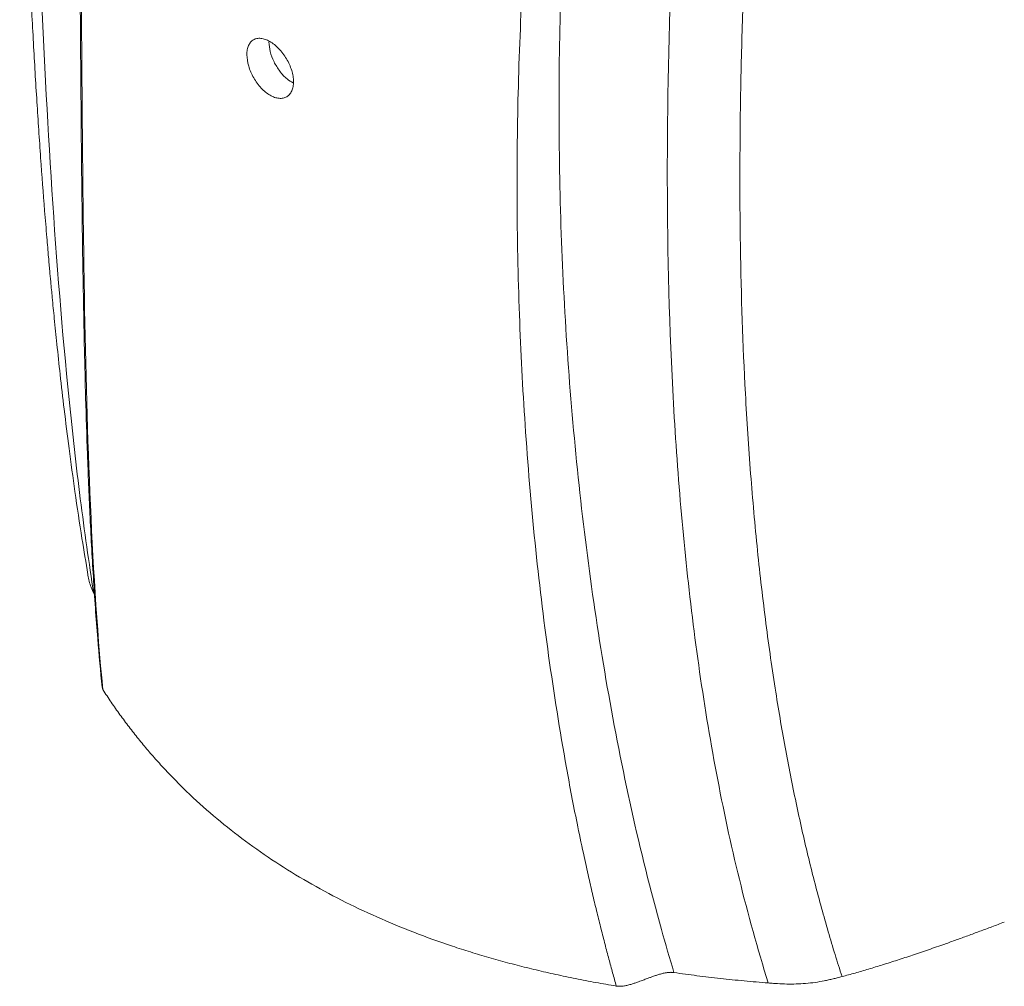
# Model space of a CAD drawing. Header units: millimetres. Extents: x -138 to 130, y -97 to 99.
# Tile 25 of 31: x 77 to 105, y -53 to -26. Entities that reach past the tile are written whole.
import ezdxf

# ---------------------------------------------------------------- set-up
doc = ezdxf.new("R2010")
doc.units = ezdxf.units.MM
doc.header["$MEASUREMENT"] = 0
doc.layers.add('layer 1', color=7, linetype='Continuous')

msp = doc.modelspace()

# ---------------------------------------------------------------- linework, layer by layer
at = {"layer": 'layer 1', "lineweight": 15}
for points, knots in [([(94.0051, 24.5472), (93.5802, 24.2371), (93.1553, 23.927), (92.7309, 23.613), (92.7309, 23.613), (92.1968, 23.2179), (91.6635, 22.8166), (91.1308, 22.4094), (91.1308, 22.4094), (90.5712, 21.9816), (90.0122, 21.5472), (89.4551, 21.1029), (89.4551, 21.1029), (88.8627, 20.6304), (88.2725, 20.1467), (87.6868, 19.6461), (87.6868, 19.6461), (87.277, 19.2958), (86.8693, 18.9372), (86.4653, 18.5672), (86.4653, 18.5672), (86.0476, 18.1848), (85.6339, 17.7901), (85.2265, 17.3786), (85.2265, 17.3786), (84.8173, 16.9654), (84.4144, 16.5351), (84.0222, 16.0823), (84.0222, 16.0823), (83.7283, 15.7429), (83.4403, 15.3909), (83.1605, 15.0251), (83.1605, 15.0251), (82.881, 14.6598), (82.6096, 14.2809), (82.3479, 13.8889), (82.3479, 13.8889), (82.0865, 13.4974), (81.8347, 13.0929), (81.594, 12.6768), (81.594, 12.6768), (81.3535, 12.261), (81.124, 11.8335), (80.9069, 11.3965), (80.9069, 11.3965), (80.7332, 11.0471), (80.5675, 10.6915), (80.4098, 10.3312), (80.4098, 10.3312), (80.2521, 9.971), (80.1025, 9.606), (79.9606, 9.2377), (79.9606, 9.2377), (79.8229, 8.8805), (79.6925, 8.5201), (79.5689, 8.1579), (79.5689, 8.1579), (79.4611, 7.8416), (79.3585, 7.524), (79.2604, 7.2056), (79.2604, 7.2056), (79.1774, 6.936), (79.0976, 6.6659), (79.0207, 6.3956), (79.0207, 6.3956), (78.9576, 6.1743), (78.8965, 5.9528), (78.8371, 5.7315), (78.8371, 5.7315), (78.7908, 5.5589), (78.7456, 5.3864), (78.7011, 5.214), (78.7011, 5.214), (78.6666, 5.08), (78.6325, 4.9461), (78.599, 4.8123), (78.599, 4.8123), (78.5567, 4.6435), (78.5152, 4.4747), (78.4747, 4.3061), (78.4747, 4.3061), (78.4221, 4.0875), (78.371, 3.8692), (78.3221, 3.6514), (78.3221, 3.6514), (78.2455, 3.3103), (78.1744, 2.9705), (78.1097, 2.6329), (78.1097, 2.6329), (78.0366, 2.2514), (77.9717, 1.8726), (77.9141, 1.497), (77.9141, 1.497), (77.8551, 1.1126), (77.8036, 0.7315), (77.7583, 0.3536), (77.7583, 0.3536), (77.7118, -0.0335), (77.6717, -0.4172), (77.6363, -0.7982), (77.6363, -0.7982), (77.6001, -1.1885), (77.5688, -1.5759), (77.5412, -1.9609), (77.5412, -1.9609), (77.513, -2.355), (77.4888, -2.7467), (77.4674, -3.1365), (77.4674, -3.1365), (77.4455, -3.5352), (77.4267, -3.9321), (77.4102, -4.3272), (77.4102, -4.3272), (77.3935, -4.7306), (77.3793, -5.1322), (77.3669, -5.5326), (77.3669, -5.5326), (77.3345, -6.5813), (77.3147, -7.6213), (77.3023, -8.656), (77.3023, -8.656), (77.2903, -9.6512), (77.2852, -10.6415), (77.2849, -11.628), (77.2849, -11.628), (77.2845, -12.5758), (77.2885, -13.5201), (77.2968, -14.4601), (77.2968, -14.4601), (77.3051, -15.3895), (77.3177, -16.3148), (77.3346, -17.2356), (77.3346, -17.2356), (77.3521, -18.1916), (77.3743, -19.1428), (77.4012, -20.0883), (77.4012, -20.0883), (77.4292, -21.0695), (77.4623, -22.0446), (77.5008, -23.0126), (77.5008, -23.0126), (77.5245, -23.6085), (77.5502, -24.2017), (77.5781, -24.792), (77.5781, -24.792), (77.6054, -25.3678), (77.6346, -25.941), (77.666, -26.5112), (77.666, -26.5112), (77.6962, -27.0594), (77.7283, -27.605), (77.7625, -28.1476), (77.7625, -28.1476), (77.7954, -28.6687), (77.8301, -29.187), (77.8668, -29.7025), (77.8668, -29.7025), (77.9019, -30.1942), (77.9387, -30.6833), (77.9775, -31.1694), (77.9775, -31.1694), (77.9973, -31.4186), (78.0177, -31.667), (78.0386, -31.9146), (78.0386, -31.9146), (78.0539, -32.0963), (78.0695, -32.2777), (78.0854, -32.4587), (78.0854, -32.4587), (78.0912, -32.5246), (78.097, -32.5904), (78.1029, -32.6563), (78.1029, -32.6563), (78.1082, -32.7167), (78.1137, -32.777), (78.1191, -32.8374), (78.1191, -32.8374), (78.1283, -32.9388), (78.1375, -33.0403), (78.1469, -33.1416), (78.1469, -33.1416), (78.1605, -33.2892), (78.1743, -33.4365), (78.1884, -33.5835), (78.1884, -33.5835), (78.2068, -33.7767), (78.2255, -33.9693), (78.2447, -34.1614), (78.2447, -34.1614), (78.2683, -34.3994), (78.2925, -34.6365), (78.3173, -34.8728), (78.3173, -34.8728), (78.3468, -35.1546), (78.3771, -35.4352), (78.4082, -35.7143), (78.4082, -35.7143), (78.4444, -36.0388), (78.4816, -36.3613), (78.52, -36.6817), (78.52, -36.6817), (78.5637, -37.047), (78.6088, -37.4097), (78.6556, -37.7693), (78.6556, -37.7693), (78.7081, -38.1732), (78.7626, -38.5732), (78.8188, -38.9699), (78.8188, -38.9699), (78.8812, -39.4102), (78.9456, -39.8464), (79.0142, -40.274), (79.0142, -40.274), (79.0682, -40.6102), (79.1247, -40.9411), (79.1813, -41.2719)], [0, 0, 0, 0, 0.0181818, 0.0181818, 0.0181818, 0.0181818, 0.0363636, 0.0363636, 0.0363636, 0.0363636, 0.0545455, 0.0545455, 0.0545455, 0.0545455, 0.0727273, 0.0727273, 0.0727273, 0.0727273, 0.0909091, 0.0909091, 0.0909091, 0.0909091, 0.1090909, 0.1090909, 0.1090909, 0.1090909, 0.1272727, 0.1272727, 0.1272727, 0.1272727, 0.1454545, 0.1454545, 0.1454545, 0.1454545, 0.1636364, 0.1636364, 0.1636364, 0.1636364, 0.1818182, 0.1818182, 0.1818182, 0.1818182, 0.2, 0.2, 0.2, 0.2, 0.2181818, 0.2181818, 0.2181818, 0.2181818, 0.2363636, 0.2363636, 0.2363636, 0.2363636, 0.2545455, 0.2545455, 0.2545455, 0.2545455, 0.2727273, 0.2727273, 0.2727273, 0.2727273, 0.2909091, 0.2909091, 0.2909091, 0.2909091, 0.3090909, 0.3090909, 0.3090909, 0.3090909, 0.3272727, 0.3272727, 0.3272727, 0.3272727, 0.3454545, 0.3454545, 0.3454545, 0.3454545, 0.3636364, 0.3636364, 0.3636364, 0.3636364, 0.3818182, 0.3818182, 0.3818182, 0.3818182, 0.4, 0.4, 0.4, 0.4, 0.4181818, 0.4181818, 0.4181818, 0.4181818, 0.4363636, 0.4363636, 0.4363636, 0.4363636, 0.4545455, 0.4545455, 0.4545455, 0.4545455, 0.4727273, 0.4727273, 0.4727273, 0.4727273, 0.4909091, 0.4909091, 0.4909091, 0.4909091, 0.5090909, 0.5090909, 0.5090909, 0.5090909, 0.5272727, 0.5272727, 0.5272727, 0.5272727, 0.5454545, 0.5454545, 0.5454545, 0.5454545, 0.5636364, 0.5636364, 0.5636364, 0.5636364, 0.5818182, 0.5818182, 0.5818182, 0.5818182, 0.6, 0.6, 0.6, 0.6, 0.6181818, 0.6181818, 0.6181818, 0.6181818, 0.6363636, 0.6363636, 0.6363636, 0.6363636, 0.6545455, 0.6545455, 0.6545455, 0.6545455, 0.6727273, 0.6727273, 0.6727273, 0.6727273, 0.6909091, 0.6909091, 0.6909091, 0.6909091, 0.7090909, 0.7090909, 0.7090909, 0.7090909, 0.7272727, 0.7272727, 0.7272727, 0.7272727, 0.7454545, 0.7454545, 0.7454545, 0.7454545, 0.7636364, 0.7636364, 0.7636364, 0.7636364, 0.7818182, 0.7818182, 0.7818182, 0.7818182, 0.8, 0.8, 0.8, 0.8, 0.8181818, 0.8181818, 0.8181818, 0.8181818, 0.8363636, 0.8363636, 0.8363636, 0.8363636, 0.8545455, 0.8545455, 0.8545455, 0.8545455, 0.8727273, 0.8727273, 0.8727273, 0.8727273, 0.8909091, 0.8909091, 0.8909091, 0.8909091, 0.9090909, 0.9090909, 0.9090909, 0.9090909, 0.9272727, 0.9272727, 0.9272727, 0.9272727, 0.9454545, 0.9454545, 0.9454545, 0.9454545, 0.9636364, 0.9636364, 0.9636364, 0.9636364, 1, 1, 1, 1]), ([(79.3435, -41.803), (79.207, -40.9491), (79.0827, -40.0695), (78.9687, -39.1691), (78.9687, -39.1691), (78.8547, -38.2686), (78.7509, -37.3475), (78.6558, -36.4091), (78.6558, -36.4091), (78.4656, -34.5324), (78.3097, -32.5881), (78.1796, -30.5965), (78.1796, -30.5965), (78.0494, -28.605), (77.9451, -26.566), (77.862, -24.4922), (77.862, -24.4922), (77.779, -22.4183), (77.7169, -20.309), (77.6745, -18.1728), (77.6745, -18.1728), (77.6322, -16.0366), (77.6095, -13.8739), (77.609, -11.6907), (77.609, -11.6907), (77.6088, -11.1449), (77.6101, -10.5979), (77.613, -10.0496), (77.613, -10.0496), (77.6158, -9.5013), (77.6202, -8.9516), (77.6269, -8.4001), (77.6269, -8.4001), (77.6403, -7.297), (77.6626, -6.1868), (77.7002, -5.0648), (77.7002, -5.0648), (77.7189, -4.5038), (77.7418, -3.9397), (77.7707, -3.371), (77.7707, -3.371), (77.7995, -2.8024), (77.834, -2.2294), (77.8776, -1.6503), (77.8776, -1.6503), (77.9212, -1.0712), (77.9739, -0.4861), (78.0405, 0.1071), (78.0405, 0.1071), (78.1072, 0.7003), (78.1886, 1.3021), (78.2898, 1.9113), (78.2898, 1.9113), (78.3404, 2.2159), (78.3962, 2.5225), (78.4572, 2.8305), (78.4572, 2.8305), (78.5182, 3.1385), (78.5842, 3.4478), (78.6541, 3.7578), (78.6541, 3.7578), (78.724, 4.0678), (78.7978, 4.3785), (78.8737, 4.6896), (78.8737, 4.6896), (78.9496, 5.0006), (79.0281, 5.312), (79.1098, 5.6234), (79.1098, 5.6234), (79.2731, 6.2461), (79.4498, 6.8691), (79.6447, 7.4876), (79.6447, 7.4876), (79.8396, 8.1062), (80.0532, 8.7206), (80.2882, 9.3251)], [0, 0, 0, 0, 0.05, 0.05, 0.05, 0.05, 0.1, 0.1, 0.1, 0.1, 0.15, 0.15, 0.15, 0.15, 0.2, 0.2, 0.2, 0.2, 0.25, 0.25, 0.25, 0.25, 0.3, 0.3, 0.3, 0.3, 0.35, 0.35, 0.35, 0.35, 0.4, 0.4, 0.4, 0.4, 0.45, 0.45, 0.45, 0.45, 0.5, 0.5, 0.5, 0.5, 0.55, 0.55, 0.55, 0.55, 0.6, 0.6, 0.6, 0.6, 0.65, 0.65, 0.65, 0.65, 0.7, 0.7, 0.7, 0.7, 0.75, 0.75, 0.75, 0.75, 0.8, 0.8, 0.8, 0.8, 0.85, 0.85, 0.85, 0.85, 0.9, 0.9, 0.9, 0.9, 1, 1, 1, 1]), ([(118.8693, 9.4488), (118.6675, 9.331), (118.4658, 9.2133), (118.2638, 9.0952), (118.2638, 9.0952), (118.0631, 8.9778), (117.8622, 8.8599), (117.6612, 8.7418), (117.6612, 8.7418), (117.4617, 8.6246), (117.2622, 8.507), (117.0626, 8.3891), (117.0626, 8.3891), (116.8649, 8.2723), (116.6672, 8.1551), (116.4694, 8.0375), (116.4694, 8.0375), (116.274, 7.9214), (116.0785, 7.8048), (115.883, 7.6878), (115.883, 7.6878), (115.1974, 7.2775), (114.5109, 6.8614), (113.8234, 6.4367), (113.8234, 6.4367), (113.1742, 6.0356), (112.524, 5.6269), (111.8734, 5.2064), (111.8734, 5.2064), (111.5299, 4.9844), (111.1864, 4.7592), (110.8427, 4.5299), (110.8427, 4.5299), (110.5161, 4.312), (110.1895, 4.0904), (109.8631, 3.864), (109.8631, 3.864), (109.5207, 3.6265), (109.1786, 3.3837), (108.8372, 3.1343), (108.8372, 3.1343), (108.5106, 2.8958), (108.1847, 2.6514), (107.8603, 2.3992), (107.8603, 2.3992), (107.5286, 2.1414), (107.1984, 1.8756), (106.8712, 1.6003), (106.8712, 1.6003), (106.544, 1.3249), (106.2198, 1.0401), (105.9, 0.7458), (105.9, 0.7458), (105.5899, 0.4605), (105.284, 0.1662), (104.9839, -0.1367), (104.9839, -0.1367), (104.6652, -0.4585), (104.3529, -0.7899), (104.0491, -1.1303), (104.0491, -1.1303), (103.7542, -1.4607), (103.4674, -1.7994), (103.1905, -2.1456), (103.1905, -2.1456), (102.9136, -2.4918), (102.6468, -2.8453), (102.3909, -3.2046), (102.3909, -3.2046), (102.1349, -3.564), (101.8898, -3.929), (101.6565, -4.2985), (101.6565, -4.2985), (101.4232, -4.6678), (101.2017, -5.0416), (100.9912, -5.4184), (100.9912, -5.4184), (100.7807, -5.7952), (100.5812, -6.1751), (100.3918, -6.557), (100.3918, -6.557), (100.3444, -6.6527), (100.2975, -6.7485), (100.2514, -6.8445), (100.2514, -6.8445), (100.2054, -6.9401), (100.16, -7.0359), (100.1152, -7.1318), (100.1152, -7.1318), (100.0731, -7.2218), (100.0315, -7.3119), (99.9904, -7.402), (99.9904, -7.402), (99.9437, -7.5043), (99.8977, -7.6066), (99.8524, -7.7091), (99.8524, -7.7091), (99.7857, -7.8598), (99.7207, -8.0107), (99.6578, -8.1618), (99.6578, -8.1618), (99.5599, -8.3972), (99.4673, -8.633), (99.3806, -8.869), (99.3806, -8.869), (99.303, -9.0804), (99.2301, -9.2918), (99.1618, -9.503), (99.1618, -9.503), (99.1049, -9.679), (99.0513, -9.8549), (99.0005, -10.0305), (99.0005, -10.0305), (98.8889, -10.4167), (98.7915, -10.8017), (98.7046, -11.1848), (98.7046, -11.1848), (98.6177, -11.568), (98.5414, -11.9493), (98.4724, -12.3288), (98.4724, -12.3288), (98.4034, -12.7084), (98.3418, -13.0862), (98.2856, -13.4624), (98.2856, -13.4624), (98.2583, -13.6453), (98.2322, -13.8279), (98.2074, -14.0101), (98.2074, -14.0101), (98.1811, -14.2028), (98.1562, -14.395), (98.1323, -14.587), (98.1323, -14.587), (98.106, -14.7983), (98.0807, -15.0091), (98.0567, -15.2196), (98.0567, -15.2196), (97.9957, -15.7534), (97.942, -16.2848), (97.8931, -16.8144), (97.8931, -16.8144), (97.8638, -17.1316), (97.8363, -17.4481), (97.8102, -17.7642), (97.8102, -17.7642), (97.7755, -18.1838), (97.7433, -18.6025), (97.7131, -19.0204), (97.7131, -19.0204), (97.661, -19.7432), (97.6151, -20.4636), (97.5733, -21.1821), (97.5733, -21.1821), (97.5304, -21.9202), (97.4918, -22.6565), (97.4578, -23.391), (97.4578, -23.391), (97.4254, -24.0912), (97.3972, -24.7898), (97.3736, -25.4869), (97.3736, -25.4869), (97.3483, -26.2332), (97.3284, -26.9778), (97.3143, -27.7205), (97.3143, -27.7205), (97.2862, -29.2087), (97.2815, -30.6897), (97.3043, -32.1623), (97.3043, -32.1623), (97.3256, -33.5327), (97.3706, -34.8959), (97.4429, -36.2503), (97.4429, -36.2503), (97.4828, -36.9956), (97.5308, -37.7383), (97.5879, -38.4779), (97.5879, -38.4779), (97.643, -39.1919), (97.7065, -39.9031), (97.779, -40.6111), (97.779, -40.6111), (97.8485, -41.2893), (97.9264, -41.9646), (98.0133, -42.6365), (98.0133, -42.6365), (98.0959, -43.2756), (98.1868, -43.9116), (98.2866, -44.5442), (98.2866, -44.5442), (98.3298, -44.8183), (98.3747, -45.0917), (98.4213, -45.3644), (98.4213, -45.3644), (98.467, -45.632), (98.5144, -45.8989), (98.5636, -46.165), (98.5636, -46.165), (98.6117, -46.426), (98.6616, -46.6862), (98.7131, -46.9457), (98.7131, -46.9457), (98.7636, -47.1999), (98.8157, -47.4533), (98.8695, -47.706), (98.8695, -47.706), (98.9222, -47.9533), (98.9765, -48.1999), (99.0325, -48.4457), (99.0325, -48.4457), (99.0873, -48.686), (99.1436, -48.9256), (99.2017, -49.1644), (99.2017, -49.1644), (99.2584, -49.3977), (99.3167, -49.6303), (99.3767, -49.8621), (99.3767, -49.8621), (99.4353, -50.0884), (99.4954, -50.3139), (99.5571, -50.5387), (99.5571, -50.5387), (99.6174, -50.7578), (99.6793, -50.9763), (99.7426, -51.194), (99.7426, -51.194), (99.8043, -51.4061), (99.8675, -51.6176), (99.9326, -51.828), (99.9326, -51.828), (99.9961, -52.0329), (100.0615, -52.2369), (100.1268, -52.4408)], [0, 0, 0, 0, 0.0169492, 0.0169492, 0.0169492, 0.0169492, 0.0338983, 0.0338983, 0.0338983, 0.0338983, 0.0508475, 0.0508475, 0.0508475, 0.0508475, 0.0677966, 0.0677966, 0.0677966, 0.0677966, 0.0847458, 0.0847458, 0.0847458, 0.0847458, 0.1016949, 0.1016949, 0.1016949, 0.1016949, 0.1186441, 0.1186441, 0.1186441, 0.1186441, 0.1355932, 0.1355932, 0.1355932, 0.1355932, 0.1525424, 0.1525424, 0.1525424, 0.1525424, 0.1694915, 0.1694915, 0.1694915, 0.1694915, 0.1864407, 0.1864407, 0.1864407, 0.1864407, 0.2033898, 0.2033898, 0.2033898, 0.2033898, 0.220339, 0.220339, 0.220339, 0.220339, 0.2372881, 0.2372881, 0.2372881, 0.2372881, 0.2542373, 0.2542373, 0.2542373, 0.2542373, 0.2711864, 0.2711864, 0.2711864, 0.2711864, 0.2881356, 0.2881356, 0.2881356, 0.2881356, 0.3050847, 0.3050847, 0.3050847, 0.3050847, 0.3220339, 0.3220339, 0.3220339, 0.3220339, 0.3389831, 0.3389831, 0.3389831, 0.3389831, 0.3559322, 0.3559322, 0.3559322, 0.3559322, 0.3728814, 0.3728814, 0.3728814, 0.3728814, 0.3898305, 0.3898305, 0.3898305, 0.3898305, 0.4067797, 0.4067797, 0.4067797, 0.4067797, 0.4237288, 0.4237288, 0.4237288, 0.4237288, 0.440678, 0.440678, 0.440678, 0.440678, 0.4576271, 0.4576271, 0.4576271, 0.4576271, 0.4745763, 0.4745763, 0.4745763, 0.4745763, 0.4915254, 0.4915254, 0.4915254, 0.4915254, 0.5084746, 0.5084746, 0.5084746, 0.5084746, 0.5254237, 0.5254237, 0.5254237, 0.5254237, 0.5423729, 0.5423729, 0.5423729, 0.5423729, 0.559322, 0.559322, 0.559322, 0.559322, 0.5762712, 0.5762712, 0.5762712, 0.5762712, 0.5932203, 0.5932203, 0.5932203, 0.5932203, 0.6101695, 0.6101695, 0.6101695, 0.6101695, 0.6271186, 0.6271186, 0.6271186, 0.6271186, 0.6440678, 0.6440678, 0.6440678, 0.6440678, 0.6610169, 0.6610169, 0.6610169, 0.6610169, 0.6779661, 0.6779661, 0.6779661, 0.6779661, 0.6949153, 0.6949153, 0.6949153, 0.6949153, 0.7118644, 0.7118644, 0.7118644, 0.7118644, 0.7288136, 0.7288136, 0.7288136, 0.7288136, 0.7457627, 0.7457627, 0.7457627, 0.7457627, 0.7627119, 0.7627119, 0.7627119, 0.7627119, 0.779661, 0.779661, 0.779661, 0.779661, 0.7966102, 0.7966102, 0.7966102, 0.7966102, 0.8135593, 0.8135593, 0.8135593, 0.8135593, 0.8305085, 0.8305085, 0.8305085, 0.8305085, 0.8474576, 0.8474576, 0.8474576, 0.8474576, 0.8644068, 0.8644068, 0.8644068, 0.8644068, 0.8813559, 0.8813559, 0.8813559, 0.8813559, 0.8983051, 0.8983051, 0.8983051, 0.8983051, 0.9152542, 0.9152542, 0.9152542, 0.9152542, 0.9322034, 0.9322034, 0.9322034, 0.9322034, 0.9491525, 0.9491525, 0.9491525, 0.9491525, 0.9661017, 0.9661017, 0.9661017, 0.9661017, 1, 1, 1, 1]), ([(79.5939, -44.47), (79.4236, -42.7192), (79.3129, -40.8886), (79.2342, -38.9983), (79.2342, -38.9983), (79.1555, -37.1081), (79.1083, -35.1594), (79.0759, -33.164), (79.0759, -33.164), (79.0597, -32.1663), (79.0473, -31.1568), (79.0368, -30.1367), (79.0368, -30.1367), (79.0263, -29.1166), (79.0177, -28.086), (79.01, -27.0454), (79.01, -27.0454), (78.9947, -24.9641), (78.9824, -22.8431), (78.9695, -20.6839), (78.9695, -20.6839), (78.963, -19.6043), (78.9565, -18.5152), (78.9494, -17.4168), (78.9494, -17.4168), (78.9423, -16.3184), (78.9345, -15.2108), (78.9272, -14.0935), (78.9272, -14.0935), (78.9124, -11.8589), (78.8947, -9.587), (78.9106, -7.2636), (78.9106, -7.2636), (78.9146, -6.6828), (78.9212, -6.0985), (78.9327, -5.51), (78.9327, -5.51), (78.9442, -4.9215), (78.9605, -4.3287), (78.985, -3.7311), (78.985, -3.7311), (79.0095, -3.1335), (79.0415, -2.5312), (79.0848, -1.9237), (79.0848, -1.9237), (79.128, -1.3163), (79.1836, -0.7033), (79.2584, -0.0852), (79.2584, -0.0852), (79.3332, 0.533), (79.4273, 1.1563), (79.5451, 1.7817), (79.5451, 1.7817), (79.6041, 2.0944), (79.6684, 2.4076), (79.7371, 2.7209), (79.7371, 2.7209), (79.8057, 3.0341), (79.8789, 3.3474), (79.9542, 3.6607), (79.9542, 3.6607), (80.1046, 4.2872), (80.2645, 4.9138), (80.4377, 5.5386), (80.4377, 5.5386), (80.6108, 6.1634), (80.799, 6.7859), (81.007, 7.403)], [0, 0, 0, 0, 0.0555556, 0.0555556, 0.0555556, 0.0555556, 0.1111111, 0.1111111, 0.1111111, 0.1111111, 0.1666667, 0.1666667, 0.1666667, 0.1666667, 0.2222222, 0.2222222, 0.2222222, 0.2222222, 0.2777778, 0.2777778, 0.2777778, 0.2777778, 0.3333333, 0.3333333, 0.3333333, 0.3333333, 0.3888889, 0.3888889, 0.3888889, 0.3888889, 0.4444444, 0.4444444, 0.4444444, 0.4444444, 0.5, 0.5, 0.5, 0.5, 0.5555556, 0.5555556, 0.5555556, 0.5555556, 0.6111111, 0.6111111, 0.6111111, 0.6111111, 0.6666667, 0.6666667, 0.6666667, 0.6666667, 0.7222222, 0.7222222, 0.7222222, 0.7222222, 0.7777778, 0.7777778, 0.7777778, 0.7777778, 0.8333333, 0.8333333, 0.8333333, 0.8333333, 0.8888889, 0.8888889, 0.8888889, 0.8888889, 1, 1, 1, 1]), ([(93.8563, -52.7027), (93.8223, -52.5814), (93.7883, -52.4601), (93.7547, -52.3385), (93.7547, -52.3385), (93.7193, -52.2104), (93.6845, -52.082), (93.6501, -51.9534), (93.6501, -51.9534), (93.6139, -51.8182), (93.5781, -51.6828), (93.5428, -51.5471), (93.5428, -51.5471), (93.5058, -51.4047), (93.4692, -51.2621), (93.4332, -51.1192), (93.4332, -51.1192), (93.3955, -50.9696), (93.3583, -50.8196), (93.3216, -50.6694), (93.3216, -50.6694), (93.2833, -50.5124), (93.2456, -50.355), (93.2085, -50.1974), (93.2085, -50.1974), (93.1697, -50.0329), (93.1315, -49.8681), (93.094, -49.703), (93.094, -49.703), (93.042, -49.4744), (92.9913, -49.2453), (92.9417, -49.0157), (92.9417, -49.0157), (92.8815, -48.7373), (92.8231, -48.4582), (92.7664, -48.1784), (92.7664, -48.1784), (92.7147, -47.9237), (92.6645, -47.6685), (92.6156, -47.4128), (92.6156, -47.4128), (92.5664, -47.1558), (92.5186, -46.8984), (92.4722, -46.6405), (92.4722, -46.6405), (92.2867, -45.6113), (92.1226, -44.5746), (91.9777, -43.5328), (91.9777, -43.5328), (91.8329, -42.4911), (91.7074, -41.4442), (91.6001, -40.394), (91.6001, -40.394), (91.4889, -39.305), (91.3972, -38.2123), (91.3237, -37.1176), (91.3237, -37.1176), (91.2555, -36.1007), (91.2029, -35.0821), (91.1659, -34.0626), (91.1659, -34.0626), (91.1268, -32.9834), (91.1052, -31.9032), (91.1006, -30.823), (91.1006, -30.823), (91.0962, -29.784), (91.1077, -28.7448), (91.1355, -27.7062), (91.1355, -27.7062), (91.1639, -26.647), (91.2093, -25.5883), (91.272, -24.5305), (91.272, -24.5305), (91.3348, -23.4726), (91.4148, -22.4155), (91.5137, -21.3595), (91.5137, -21.3595), (91.5614, -20.85), (91.6134, -20.3408), (91.67, -19.8317), (91.67, -19.8317), (91.7308, -19.2856), (91.7967, -18.7398), (91.8688, -18.194), (91.8688, -18.194), (91.9384, -17.6666), (92.0138, -17.1394), (92.0955, -16.6118), (92.0955, -16.6118), (92.1772, -16.0843), (92.2652, -15.5564), (92.3606, -15.0278), (92.3606, -15.0278), (92.4697, -14.4236), (92.5884, -13.8184), (92.7203, -13.2118), (92.7203, -13.2118), (92.8192, -12.7569), (92.9255, -12.3012), (93.0407, -11.8439), (93.0407, -11.8439), (93.175, -11.3104), (93.3215, -10.7749), (93.4841, -10.2363), (93.4841, -10.2363), (93.5691, -9.9547), (93.6585, -9.6724), (93.7533, -9.3891), (93.7533, -9.3891), (93.8399, -9.1305), (93.9309, -8.8711), (94.027, -8.611), (94.027, -8.611), (94.1285, -8.3361), (94.2355, -8.0603), (94.3488, -7.7839), (94.3488, -7.7839), (94.4602, -7.5122), (94.5776, -7.24), (94.7008, -6.9675), (94.7008, -6.9675), (94.8252, -6.6926), (94.9555, -6.4174), (95.0905, -6.1424), (95.0905, -6.1424), (95.1532, -6.0146), (95.217, -5.8869), (95.2817, -5.7592), (95.2817, -5.7592), (95.3561, -5.6121), (95.4317, -5.4651), (95.5081, -5.3182), (95.5081, -5.3182), (95.6608, -5.0246), (95.8166, -4.7315), (95.9763, -4.439), (95.9763, -4.439), (96.1151, -4.1846), (96.2568, -3.9307), (96.4017, -3.6773), (96.4017, -3.6773), (96.4824, -3.5362), (96.5641, -3.3952), (96.6469, -3.2545), (96.6469, -3.2545), (96.7279, -3.1169), (96.8099, -2.9796), (96.8929, -2.8425), (96.8929, -2.8425), (96.974, -2.7086), (97.056, -2.5749), (97.1394, -2.4416), (97.1394, -2.4416), (97.2207, -2.3116), (97.3032, -2.1819), (97.3858, -2.0523)], [0, 0, 0, 0, 0.025, 0.025, 0.025, 0.025, 0.05, 0.05, 0.05, 0.05, 0.075, 0.075, 0.075, 0.075, 0.1, 0.1, 0.1, 0.1, 0.125, 0.125, 0.125, 0.125, 0.15, 0.15, 0.15, 0.15, 0.175, 0.175, 0.175, 0.175, 0.2, 0.2, 0.2, 0.2, 0.225, 0.225, 0.225, 0.225, 0.25, 0.25, 0.25, 0.25, 0.275, 0.275, 0.275, 0.275, 0.3, 0.3, 0.3, 0.3, 0.325, 0.325, 0.325, 0.325, 0.35, 0.35, 0.35, 0.35, 0.375, 0.375, 0.375, 0.375, 0.4, 0.4, 0.4, 0.4, 0.425, 0.425, 0.425, 0.425, 0.45, 0.45, 0.45, 0.45, 0.475, 0.475, 0.475, 0.475, 0.5, 0.5, 0.5, 0.5, 0.525, 0.525, 0.525, 0.525, 0.55, 0.55, 0.55, 0.55, 0.575, 0.575, 0.575, 0.575, 0.6, 0.6, 0.6, 0.6, 0.625, 0.625, 0.625, 0.625, 0.65, 0.65, 0.65, 0.65, 0.675, 0.675, 0.675, 0.675, 0.7, 0.7, 0.7, 0.7, 0.725, 0.725, 0.725, 0.725, 0.75, 0.75, 0.75, 0.75, 0.775, 0.775, 0.775, 0.775, 0.8, 0.8, 0.8, 0.8, 0.825, 0.825, 0.825, 0.825, 0.85, 0.85, 0.85, 0.85, 0.875, 0.875, 0.875, 0.875, 0.9, 0.9, 0.9, 0.9, 0.925, 0.925, 0.925, 0.925, 0.95, 0.95, 0.95, 0.95, 1, 1, 1, 1]), ([(95.4574, -52.3281), (95.3379, -51.9322), (95.2225, -51.534), (95.1109, -51.134), (95.1109, -51.134), (94.4988, -48.9388), (94.0049, -46.6856), (93.607, -44.4034), (93.607, -44.4034), (93.2092, -42.1212), (92.9078, -39.8094), (92.6908, -37.4875), (92.6908, -37.4875), (92.4738, -35.1656), (92.3411, -32.8322), (92.2896, -30.4981), (92.2896, -30.4981), (92.2381, -28.164), (92.2677, -25.8303), (92.3844, -23.4999), (92.3844, -23.4999), (92.4427, -22.3347), (92.5231, -21.1705), (92.6275, -20.0076), (92.6275, -20.0076), (92.7319, -18.8447), (92.86, -17.6826), (93.0204, -16.5191), (93.0204, -16.5191), (93.1808, -15.3555), (93.3724, -14.1904), (93.6135, -13.0172), (93.6135, -13.0172), (93.7341, -12.4306), (93.8677, -11.8422), (94.0188, -11.2498), (94.0188, -11.2498), (94.17, -10.6574), (94.3385, -10.0615), (94.5329, -9.4604), (94.5329, -9.4604), (94.7272, -8.8592), (94.9469, -8.2526), (95.2018, -7.642), (95.2018, -7.642), (95.4568, -7.0314), (95.7463, -6.4183), (96.0565, -5.8067), (96.0565, -5.8067), (96.3666, -5.195), (96.693, -4.5844), (97.0397, -3.9771), (97.0397, -3.9771), (97.3864, -3.3699), (97.7539, -2.7656), (98.1447, -2.1682)], [0, 0, 0, 0, 0.0666667, 0.0666667, 0.0666667, 0.0666667, 0.1333333, 0.1333333, 0.1333333, 0.1333333, 0.2, 0.2, 0.2, 0.2, 0.2666667, 0.2666667, 0.2666667, 0.2666667, 0.3333333, 0.3333333, 0.3333333, 0.3333333, 0.4, 0.4, 0.4, 0.4, 0.4666667, 0.4666667, 0.4666667, 0.4666667, 0.5333333, 0.5333333, 0.5333333, 0.5333333, 0.6, 0.6, 0.6, 0.6, 0.6666667, 0.6666667, 0.6666667, 0.6666667, 0.7333333, 0.7333333, 0.7333333, 0.7333333, 0.8, 0.8, 0.8, 0.8, 0.8666667, 0.8666667, 0.8666667, 0.8666667, 1, 1, 1, 1]), ([(100.7153, -2.4672), (100.3396, -2.9905), (99.9853, -3.5237), (99.6527, -4.0627), (99.6527, -4.0627), (99.3201, -4.6018), (99.0087, -5.147), (98.7181, -5.6962), (98.7181, -5.6962), (98.5728, -5.9709), (98.4324, -6.2465), (98.2968, -6.5231), (98.2968, -6.5231), (98.1612, -6.7997), (98.0298, -7.0771), (97.905, -7.3555), (97.905, -7.3555), (97.7802, -7.6338), (97.6622, -7.9131), (97.552, -8.1927), (97.552, -8.1927), (97.4418, -8.4724), (97.3398, -8.7522), (97.2457, -9.0317), (97.2457, -9.0317), (97.0575, -9.5908), (96.9003, -10.1487), (96.7665, -10.7032), (96.7665, -10.7032), (96.6328, -11.2577), (96.5213, -11.8088), (96.4243, -12.357), (96.4243, -12.357), (96.3272, -12.9053), (96.2446, -13.4505), (96.1711, -13.9934), (96.1711, -13.9934), (96.0976, -14.5363), (96.0337, -15.0768), (95.9765, -15.6155), (95.9765, -15.6155), (95.8619, -16.693), (95.7712, -17.7637), (95.6941, -18.8301), (95.6941, -18.8301), (95.6556, -19.3632), (95.6206, -19.8952), (95.5881, -20.4264), (95.5881, -20.4264), (95.5555, -20.9575), (95.5253, -21.4879), (95.4974, -22.0175), (95.4974, -22.0175), (95.386, -24.1361), (95.3123, -26.2431), (95.2852, -28.3392), (95.2852, -28.3392), (95.258, -30.4353), (95.2775, -32.52), (95.3553, -34.5908), (95.3553, -34.5908), (95.4332, -36.6616), (95.5684, -38.7184), (95.776, -40.7547), (95.776, -40.7547), (95.9836, -42.791), (96.2633, -44.8068), (96.638, -46.79), (96.638, -46.79), (96.8253, -47.7816), (97.0365, -48.7648), (97.2751, -49.7371), (97.2751, -49.7371), (97.5137, -50.7095), (97.7798, -51.671), (98.078, -52.6182)], [0, 0, 0, 0, 0.05, 0.05, 0.05, 0.05, 0.1, 0.1, 0.1, 0.1, 0.15, 0.15, 0.15, 0.15, 0.2, 0.2, 0.2, 0.2, 0.25, 0.25, 0.25, 0.25, 0.3, 0.3, 0.3, 0.3, 0.35, 0.35, 0.35, 0.35, 0.4, 0.4, 0.4, 0.4, 0.45, 0.45, 0.45, 0.45, 0.5, 0.5, 0.5, 0.5, 0.55, 0.55, 0.55, 0.55, 0.6, 0.6, 0.6, 0.6, 0.65, 0.65, 0.65, 0.65, 0.7, 0.7, 0.7, 0.7, 0.75, 0.75, 0.75, 0.75, 0.8, 0.8, 0.8, 0.8, 0.85, 0.85, 0.85, 0.85, 0.9, 0.9, 0.9, 0.9, 1, 1, 1, 1]), ([(78.8767, -6.6254), (78.8766, -6.625), (78.8765, -6.6246), (78.8764, -6.6249), (78.8764, -6.6249), (78.8761, -6.6256), (78.8758, -6.6304), (78.8754, -6.6361), (78.8754, -6.6361), (78.8752, -6.6391), (78.875, -6.6424), (78.8748, -6.6462), (78.8748, -6.6462), (78.8746, -6.6501), (78.8744, -6.6545), (78.8742, -6.6592), (78.8742, -6.6592), (78.8738, -6.6696), (78.8734, -6.6815), (78.8731, -6.6937), (78.8731, -6.6937), (78.8726, -6.7087), (78.8723, -6.7242), (78.872, -6.7397), (78.872, -6.7397), (78.8716, -6.7589), (78.8712, -6.7781), (78.8709, -6.7971), (78.8709, -6.7971), (78.8696, -6.8838), (78.869, -6.9681), (78.8684, -7.0512), (78.8684, -7.0512), (78.8678, -7.1518), (78.8672, -7.2508), (78.8668, -7.3495), (78.8668, -7.3495), (78.8664, -7.4418), (78.8661, -7.5339), (78.8659, -7.6252), (78.8659, -7.6252), (78.8654, -7.8161), (78.8653, -8.0031), (78.8653, -8.1881), (78.8653, -8.1881), (78.8652, -8.3635), (78.8653, -8.5373), (78.8654, -8.7108), (78.8654, -8.7108), (78.8655, -8.9158), (78.8658, -9.1205), (78.8662, -9.3246), (78.8662, -9.3246), (78.8678, -10.0471), (78.8716, -10.7629), (78.8762, -11.4752), (78.8762, -11.4752), (78.88, -12.0761), (78.8843, -12.6745), (78.8884, -13.2702), (78.8884, -13.2702), (78.892, -13.7706), (78.8954, -14.2691), (78.8989, -14.7652), (78.8989, -14.7652), (78.9024, -15.2665), (78.906, -15.7654), (78.9094, -16.2619), (78.9094, -16.2619), (78.913, -16.7733), (78.9164, -17.2822), (78.9197, -17.7888), (78.9197, -17.7888), (78.9229, -18.279), (78.926, -18.7671), (78.929, -19.2533), (78.929, -19.2533), (78.9308, -19.5449), (78.9326, -19.8358), (78.9343, -20.126), (78.9343, -20.126), (78.9359, -20.3888), (78.9375, -20.6511), (78.9391, -20.9127), (78.9391, -20.9127), (78.9408, -21.1949), (78.9425, -21.4764), (78.9442, -21.7573), (78.9442, -21.7573), (78.9461, -22.0802), (78.9481, -22.4023), (78.9501, -22.7235), (78.9501, -22.7235), (78.9523, -23.0866), (78.9546, -23.4486), (78.9569, -23.8095), (78.9569, -23.8095), (78.9595, -24.212), (78.962, -24.6131), (78.9646, -25.0127), (78.9646, -25.0127), (78.9674, -25.4356), (78.9702, -25.8569), (78.9732, -26.2766), (78.9732, -26.2766), (78.9772, -26.8538), (78.9815, -27.428), (78.9862, -27.9993), (78.9862, -27.9993), (78.9906, -28.5286), (78.9953, -29.0553), (79.0004, -29.5795), (79.0004, -29.5795), (79.0051, -30.0621), (79.0102, -30.5426), (79.0159, -31.0208), (79.0159, -31.0208), (79.0213, -31.4718), (79.0271, -31.9207), (79.0337, -32.3673), (79.0337, -32.3673), (79.0402, -32.8147), (79.0475, -33.2599), (79.0556, -33.7026), (79.0556, -33.7026), (79.0637, -34.147), (79.0727, -34.5889), (79.0827, -35.0283), (79.0827, -35.0283), (79.0929, -35.476), (79.1042, -35.921), (79.1168, -36.3633), (79.1168, -36.3633), (79.1317, -36.8885), (79.1483, -37.4099), (79.167, -37.9272), (79.167, -37.9272), (79.1873, -38.4873), (79.21, -39.0427), (79.2359, -39.5925), (79.2359, -39.5925), (79.2636, -40.1804), (79.2951, -40.7619), (79.3302, -41.3377), (79.3302, -41.3377), (79.3656, -41.9175), (79.4046, -42.4915), (79.4513, -43.0548), (79.4513, -43.0548), (79.489, -43.5096), (79.5317, -43.9575), (79.5743, -44.4055)], [0, 0, 0, 0, 0.025641, 0.025641, 0.025641, 0.025641, 0.0512821, 0.0512821, 0.0512821, 0.0512821, 0.0769231, 0.0769231, 0.0769231, 0.0769231, 0.1025641, 0.1025641, 0.1025641, 0.1025641, 0.1282051, 0.1282051, 0.1282051, 0.1282051, 0.1538462, 0.1538462, 0.1538462, 0.1538462, 0.1794872, 0.1794872, 0.1794872, 0.1794872, 0.2051282, 0.2051282, 0.2051282, 0.2051282, 0.2307692, 0.2307692, 0.2307692, 0.2307692, 0.2564103, 0.2564103, 0.2564103, 0.2564103, 0.2820513, 0.2820513, 0.2820513, 0.2820513, 0.3076923, 0.3076923, 0.3076923, 0.3076923, 0.3333333, 0.3333333, 0.3333333, 0.3333333, 0.3589744, 0.3589744, 0.3589744, 0.3589744, 0.3846154, 0.3846154, 0.3846154, 0.3846154, 0.4102564, 0.4102564, 0.4102564, 0.4102564, 0.4358974, 0.4358974, 0.4358974, 0.4358974, 0.4615385, 0.4615385, 0.4615385, 0.4615385, 0.4871795, 0.4871795, 0.4871795, 0.4871795, 0.5128205, 0.5128205, 0.5128205, 0.5128205, 0.5384615, 0.5384615, 0.5384615, 0.5384615, 0.5641026, 0.5641026, 0.5641026, 0.5641026, 0.5897436, 0.5897436, 0.5897436, 0.5897436, 0.6153846, 0.6153846, 0.6153846, 0.6153846, 0.6410256, 0.6410256, 0.6410256, 0.6410256, 0.6666667, 0.6666667, 0.6666667, 0.6666667, 0.6923077, 0.6923077, 0.6923077, 0.6923077, 0.7179487, 0.7179487, 0.7179487, 0.7179487, 0.7435897, 0.7435897, 0.7435897, 0.7435897, 0.7692308, 0.7692308, 0.7692308, 0.7692308, 0.7948718, 0.7948718, 0.7948718, 0.7948718, 0.8205128, 0.8205128, 0.8205128, 0.8205128, 0.8461538, 0.8461538, 0.8461538, 0.8461538, 0.8717949, 0.8717949, 0.8717949, 0.8717949, 0.8974359, 0.8974359, 0.8974359, 0.8974359, 0.9230769, 0.9230769, 0.9230769, 0.9230769, 0.9487179, 0.9487179, 0.9487179, 0.9487179, 1, 1, 1, 1]), ([(83.5952, -26.8372), (83.595, -26.788), (83.5988, -26.742), (83.6066, -26.6992), (83.6066, -26.6992), (83.6143, -26.6564), (83.6262, -26.6163), (83.6418, -26.5808), (83.6418, -26.5808), (83.6575, -26.5452), (83.6767, -26.5141), (83.6995, -26.4875), (83.6995, -26.4875), (83.7222, -26.4608), (83.7488, -26.4385), (83.778, -26.4217), (83.778, -26.4217), (83.8072, -26.4048), (83.8391, -26.3931), (83.8738, -26.3866), (83.8738, -26.3866), (83.9086, -26.38), (83.9457, -26.3789), (83.9842, -26.383), (83.9842, -26.383), (84.0227, -26.3872), (84.0632, -26.3966), (84.1047, -26.4113), (84.1047, -26.4113), (84.1463, -26.426), (84.1882, -26.4456), (84.2305, -26.47), (84.2305, -26.47), (84.2728, -26.4943), (84.3158, -26.5239), (84.3577, -26.5573), (84.3577, -26.5573), (84.3995, -26.5907), (84.4403, -26.6279), (84.48, -26.669), (84.48, -26.669), (84.5198, -26.7101), (84.5583, -26.7551), (84.5941, -26.8021), (84.5941, -26.8021), (84.6299, -26.849), (84.6634, -26.8985), (84.6944, -26.9504), (84.6944, -26.9504), (84.7254, -27.0024), (84.753, -27.0553), (84.7772, -27.109), (84.7772, -27.109), (84.8014, -27.1626), (84.8225, -27.2176), (84.8394, -27.272), (84.8394, -27.272), (84.8563, -27.3264), (84.8691, -27.3798), (84.8779, -27.4323), (84.8779, -27.4323), (84.8867, -27.4847), (84.8913, -27.5366), (84.8916, -27.5853), (84.8916, -27.5853), (84.8919, -27.634), (84.8879, -27.6801), (84.8797, -27.7235), (84.8797, -27.7235), (84.8715, -27.767), (84.859, -27.8072), (84.8427, -27.843), (84.8427, -27.843), (84.8265, -27.8788), (84.8062, -27.9109), (84.7822, -27.9384), (84.7822, -27.9384), (84.7582, -27.9659), (84.731, -27.9883), (84.7008, -28.0058), (84.7008, -28.0058), (84.6706, -28.0233), (84.6369, -28.036), (84.6013, -28.0431), (84.6013, -28.0431), (84.5657, -28.0502), (84.5281, -28.0519), (84.4887, -28.0483), (84.4887, -28.0483), (84.4492, -28.0446), (84.4077, -28.0354), (84.3661, -28.0212), (84.3661, -28.0212), (84.3245, -28.0069), (84.2824, -27.9875), (84.2396, -27.9629), (84.2396, -27.9629), (84.1969, -27.9383), (84.1547, -27.909), (84.1134, -27.8755), (84.1134, -27.8755), (84.0722, -27.8421), (84.0313, -27.8039), (83.9923, -27.7623), (83.9923, -27.7623), (83.9533, -27.7206), (83.9164, -27.676), (83.8815, -27.6283), (83.8815, -27.6283), (83.8466, -27.5807), (83.8136, -27.5296), (83.7841, -27.4776), (83.7841, -27.4776), (83.7545, -27.4256), (83.728, -27.3722), (83.7046, -27.3175), (83.7046, -27.3175), (83.6812, -27.2629), (83.6612, -27.2074), (83.6451, -27.1529), (83.6451, -27.1529), (83.613, -27.044), (83.5958, -26.9358), (83.5952, -26.8372)], [0, 0, 0, 0, 0.03125, 0.03125, 0.03125, 0.03125, 0.0625, 0.0625, 0.0625, 0.0625, 0.09375, 0.09375, 0.09375, 0.09375, 0.125, 0.125, 0.125, 0.125, 0.15625, 0.15625, 0.15625, 0.15625, 0.1875, 0.1875, 0.1875, 0.1875, 0.21875, 0.21875, 0.21875, 0.21875, 0.25, 0.25, 0.25, 0.25, 0.28125, 0.28125, 0.28125, 0.28125, 0.3125, 0.3125, 0.3125, 0.3125, 0.34375, 0.34375, 0.34375, 0.34375, 0.375, 0.375, 0.375, 0.375, 0.40625, 0.40625, 0.40625, 0.40625, 0.4375, 0.4375, 0.4375, 0.4375, 0.46875, 0.46875, 0.46875, 0.46875, 0.5, 0.5, 0.5, 0.5, 0.53125, 0.53125, 0.53125, 0.53125, 0.5625, 0.5625, 0.5625, 0.5625, 0.59375, 0.59375, 0.59375, 0.59375, 0.625, 0.625, 0.625, 0.625, 0.65625, 0.65625, 0.65625, 0.65625, 0.6875, 0.6875, 0.6875, 0.6875, 0.71875, 0.71875, 0.71875, 0.71875, 0.75, 0.75, 0.75, 0.75, 0.78125, 0.78125, 0.78125, 0.78125, 0.8125, 0.8125, 0.8125, 0.8125, 0.84375, 0.84375, 0.84375, 0.84375, 0.875, 0.875, 0.875, 0.875, 0.90625, 0.90625, 0.90625, 0.90625, 0.9375, 0.9375, 0.9375, 0.9375, 1, 1, 1, 1]), ([(84.2083, -26.4833), (84.2157, -26.5714), (84.2232, -26.6595), (84.2452, -26.7519), (84.2452, -26.7519), (84.2673, -26.8442), (84.304, -26.9409), (84.3494, -27.0332), (84.3494, -27.0332), (84.3948, -27.1256), (84.4489, -27.2138), (84.5099, -27.2953), (84.5099, -27.2953), (84.5709, -27.3769), (84.6389, -27.4518), (84.7097, -27.508), (84.7097, -27.508), (84.7657, -27.5525), (84.8236, -27.5852), (84.8815, -27.6179)], [0, 0, 0, 0, 0.1666667, 0.1666667, 0.1666667, 0.1666667, 0.3333333, 0.3333333, 0.3333333, 0.3333333, 0.5, 0.5, 0.5, 0.5, 0.6666667, 0.6666667, 0.6666667, 0.6666667, 1, 1, 1, 1]), ([(79.1805, -41.272), (79.1806, -41.2792), (79.1807, -41.2864), (79.181, -41.2936), (79.181, -41.2936), (79.1835, -41.3491), (79.1978, -41.4055), (79.214, -41.4617), (79.214, -41.4617), (79.2303, -41.5179), (79.2486, -41.5739), (79.27, -41.6296), (79.27, -41.6296), (79.2923, -41.6876), (79.3179, -41.7453), (79.3435, -41.803)], [0, 0, 0, 0, 0.2, 0.2, 0.2, 0.2, 0.4, 0.4, 0.4, 0.4, 0.6, 0.6, 0.6, 0.6, 1, 1, 1, 1]), ([(93.856, -52.7033), (93.7606, -52.6873), (93.6652, -52.6713), (93.5701, -52.6548), (93.5701, -52.6548), (93.4754, -52.6384), (93.3809, -52.6215), (93.2866, -52.6042), (93.2866, -52.6042), (93.1926, -52.587), (93.0988, -52.5695), (93.0053, -52.5516), (93.0053, -52.5516), (92.912, -52.5337), (92.819, -52.5155), (92.7262, -52.4969), (92.7262, -52.4969), (92.6338, -52.4783), (92.5415, -52.4594), (92.4495, -52.4401), (92.4495, -52.4401), (92.3578, -52.4208), (92.2663, -52.4012), (92.175, -52.3812), (92.175, -52.3812), (92.084, -52.3613), (91.9933, -52.3409), (91.9028, -52.3202), (91.9028, -52.3202), (91.8126, -52.2996), (91.7226, -52.2786), (91.6328, -52.2572), (91.6328, -52.2572), (91.5434, -52.2359), (91.4542, -52.2142), (91.3652, -52.1921), (91.3652, -52.1921), (91.2765, -52.1701), (91.188, -52.1477), (91.0998, -52.1249), (91.0998, -52.1249), (91.0118, -52.1022), (90.9241, -52.0791), (90.8367, -52.0557), (90.8367, -52.0557), (90.7494, -52.0322), (90.6625, -52.0085), (90.5758, -51.9843), (90.5758, -51.9843), (90.4893, -51.9602), (90.4031, -51.9357), (90.3172, -51.9109), (90.3172, -51.9109), (90.2315, -51.8861), (90.1461, -51.8609), (90.0609, -51.8353), (90.0609, -51.8353), (89.9759, -51.8098), (89.8913, -51.784), (89.8069, -51.7577), (89.8069, -51.7577), (89.7227, -51.7315), (89.6387, -51.705), (89.5551, -51.678), (89.5551, -51.678), (89.4716, -51.6511), (89.3885, -51.6239), (89.3056, -51.5962), (89.3056, -51.5962), (88.9419, -51.4749), (88.5839, -51.3463), (88.2324, -51.2105), (88.2324, -51.2105), (87.8834, -51.0756), (87.5408, -50.9336), (87.2051, -50.7845), (87.2051, -50.7845), (86.8709, -50.636), (86.5435, -50.4805), (86.2236, -50.3181), (86.2236, -50.3181), (85.9042, -50.156), (85.5922, -49.987), (85.2879, -49.8114), (85.2879, -49.8114), (84.9837, -49.6358), (84.6872, -49.4535), (84.3989, -49.2648), (84.3989, -49.2648), (84.1102, -49.0757), (83.8296, -48.8803), (83.5575, -48.6788), (83.5575, -48.6788), (83.2842, -48.4763), (83.0195, -48.2677), (82.7636, -48.0534), (82.7636, -48.0534), (82.5059, -47.8375), (82.257, -47.6158), (82.0172, -47.3887), (82.0172, -47.3887), (81.914, -47.2909), (81.8124, -47.1921), (81.7124, -47.0924), (81.7124, -47.0924), (81.6121, -46.9922), (81.5135, -46.891), (81.4165, -46.789), (81.4165, -46.789), (81.3191, -46.6864), (81.2234, -46.583), (81.1295, -46.4786), (81.1295, -46.4786), (81.035, -46.3737), (80.9423, -46.2679), (80.8513, -46.1612), (80.8513, -46.1612), (80.7598, -46.054), (80.6701, -45.9459), (80.5821, -45.8369), (80.5821, -45.8369), (80.4935, -45.7273), (80.4067, -45.6169), (80.3217, -45.5056), (80.3217, -45.5056), (80.2361, -45.3937), (80.1524, -45.2809), (80.0702, -45.1673), (80.0702, -45.1673), (79.9875, -45.0531), (79.9065, -44.9381), (79.8276, -44.8221), (79.8276, -44.8221), (79.7482, -44.7054), (79.671, -44.5877), (79.5939, -44.47)], [0, 0, 0, 0, 0.0285714, 0.0285714, 0.0285714, 0.0285714, 0.0571429, 0.0571429, 0.0571429, 0.0571429, 0.0857143, 0.0857143, 0.0857143, 0.0857143, 0.1142857, 0.1142857, 0.1142857, 0.1142857, 0.1428571, 0.1428571, 0.1428571, 0.1428571, 0.1714286, 0.1714286, 0.1714286, 0.1714286, 0.2, 0.2, 0.2, 0.2, 0.2285714, 0.2285714, 0.2285714, 0.2285714, 0.2571429, 0.2571429, 0.2571429, 0.2571429, 0.2857143, 0.2857143, 0.2857143, 0.2857143, 0.3142857, 0.3142857, 0.3142857, 0.3142857, 0.3428571, 0.3428571, 0.3428571, 0.3428571, 0.3714286, 0.3714286, 0.3714286, 0.3714286, 0.4, 0.4, 0.4, 0.4, 0.4285714, 0.4285714, 0.4285714, 0.4285714, 0.4571429, 0.4571429, 0.4571429, 0.4571429, 0.4857143, 0.4857143, 0.4857143, 0.4857143, 0.5142857, 0.5142857, 0.5142857, 0.5142857, 0.5428571, 0.5428571, 0.5428571, 0.5428571, 0.5714286, 0.5714286, 0.5714286, 0.5714286, 0.6, 0.6, 0.6, 0.6, 0.6285714, 0.6285714, 0.6285714, 0.6285714, 0.6571429, 0.6571429, 0.6571429, 0.6571429, 0.6857143, 0.6857143, 0.6857143, 0.6857143, 0.7142857, 0.7142857, 0.7142857, 0.7142857, 0.7428571, 0.7428571, 0.7428571, 0.7428571, 0.7714286, 0.7714286, 0.7714286, 0.7714286, 0.8, 0.8, 0.8, 0.8, 0.8285714, 0.8285714, 0.8285714, 0.8285714, 0.8571429, 0.8571429, 0.8571429, 0.8571429, 0.8857143, 0.8857143, 0.8857143, 0.8857143, 0.9142857, 0.9142857, 0.9142857, 0.9142857, 0.9428571, 0.9428571, 0.9428571, 0.9428571, 1, 1, 1, 1]), ([(104.6338, -50.926), (104.5192, -50.9697), (104.4045, -51.0134), (104.2895, -51.0569), (104.2895, -51.0569), (104.1774, -51.0992), (104.065, -51.1414), (103.9522, -51.1833), (103.9522, -51.1833), (103.8424, -51.2242), (103.7323, -51.2648), (103.6219, -51.3053), (103.6219, -51.3053), (103.5144, -51.3447), (103.4066, -51.3839), (103.2984, -51.4229), (103.2984, -51.4229), (103.1933, -51.4608), (103.0878, -51.4985), (102.982, -51.536), (102.982, -51.536), (102.8308, -51.5896), (102.6789, -51.6427), (102.5263, -51.6953), (102.5263, -51.6953), (102.3805, -51.7456), (102.2339, -51.7954), (102.0866, -51.8446), (102.0866, -51.8446), (101.946, -51.8916), (101.8048, -51.938), (101.6628, -51.9839), (101.6628, -51.9839), (101.5276, -52.0276), (101.3916, -52.0707), (101.2549, -52.1132), (101.2549, -52.1132), (101.125, -52.1535), (100.9943, -52.1933), (100.8629, -52.2324), (100.8629, -52.2324), (100.7384, -52.2695), (100.6132, -52.3061), (100.4869, -52.3417), (100.4869, -52.3417), (100.3675, -52.3753), (100.2472, -52.4081), (100.1268, -52.4408)], [0, 0, 0, 0, 0.0769231, 0.0769231, 0.0769231, 0.0769231, 0.1538462, 0.1538462, 0.1538462, 0.1538462, 0.2307692, 0.2307692, 0.2307692, 0.2307692, 0.3076923, 0.3076923, 0.3076923, 0.3076923, 0.3846154, 0.3846154, 0.3846154, 0.3846154, 0.4615385, 0.4615385, 0.4615385, 0.4615385, 0.5384615, 0.5384615, 0.5384615, 0.5384615, 0.6153846, 0.6153846, 0.6153846, 0.6153846, 0.6923077, 0.6923077, 0.6923077, 0.6923077, 0.7692308, 0.7692308, 0.7692308, 0.7692308, 0.8461538, 0.8461538, 0.8461538, 0.8461538, 1, 1, 1, 1]), ([(95.4574, -52.3281), (95.448, -52.3268), (95.4386, -52.3256), (95.429, -52.3247), (95.429, -52.3247), (95.4193, -52.3238), (95.4095, -52.3232), (95.3995, -52.3229), (95.3995, -52.3229), (95.3893, -52.3225), (95.379, -52.3223), (95.3688, -52.3224), (95.3688, -52.3224), (95.3581, -52.3225), (95.3475, -52.3229), (95.3368, -52.3234), (95.3368, -52.3234), (95.3258, -52.324), (95.3147, -52.3249), (95.3037, -52.3259), (95.3037, -52.3259), (95.2922, -52.327), (95.2808, -52.3283), (95.2694, -52.3298), (95.2694, -52.3298), (95.2575, -52.3313), (95.2456, -52.3331), (95.2339, -52.3351), (95.2339, -52.3351), (95.2012, -52.3406), (95.1692, -52.3475), (95.1381, -52.3552), (95.1381, -52.3552), (95.1004, -52.3645), (95.0639, -52.3748), (95.0281, -52.3857), (95.0281, -52.3857), (94.9987, -52.3947), (94.9699, -52.4041), (94.9413, -52.4137), (94.9413, -52.4137), (94.9072, -52.4252), (94.8735, -52.437), (94.8401, -52.449), (94.8401, -52.449), (94.8148, -52.4581), (94.7896, -52.4673), (94.7645, -52.4766), (94.7645, -52.4766), (94.7288, -52.4898), (94.6932, -52.5031), (94.6577, -52.5164), (94.6577, -52.5164), (94.6215, -52.5299), (94.5854, -52.5435), (94.5491, -52.5569), (94.5491, -52.5569), (94.5245, -52.566), (94.4998, -52.5751), (94.4749, -52.5841), (94.4749, -52.5841), (94.4413, -52.5962), (94.4075, -52.6081), (94.3732, -52.6197), (94.3732, -52.6197), (94.3446, -52.6293), (94.3158, -52.6387), (94.2864, -52.6477), (94.2864, -52.6477), (94.2505, -52.6587), (94.2138, -52.6691), (94.176, -52.6784), (94.176, -52.6784), (94.1448, -52.686), (94.1129, -52.6929), (94.0801, -52.6984), (94.0801, -52.6984), (94.0598, -52.7017), (94.0392, -52.7045), (94.0184, -52.7065), (94.0184, -52.7065), (93.9992, -52.7084), (93.9799, -52.7096), (93.9605, -52.7101), (93.9605, -52.7101), (93.9423, -52.7105), (93.924, -52.7103), (93.9064, -52.709), (93.9064, -52.709), (93.8892, -52.7078), (93.8726, -52.7055), (93.856, -52.7033)], [0, 0, 0, 0, 0.0416667, 0.0416667, 0.0416667, 0.0416667, 0.0833333, 0.0833333, 0.0833333, 0.0833333, 0.125, 0.125, 0.125, 0.125, 0.1666667, 0.1666667, 0.1666667, 0.1666667, 0.2083333, 0.2083333, 0.2083333, 0.2083333, 0.25, 0.25, 0.25, 0.25, 0.2916667, 0.2916667, 0.2916667, 0.2916667, 0.3333333, 0.3333333, 0.3333333, 0.3333333, 0.375, 0.375, 0.375, 0.375, 0.4166667, 0.4166667, 0.4166667, 0.4166667, 0.4583333, 0.4583333, 0.4583333, 0.4583333, 0.5, 0.5, 0.5, 0.5, 0.5416667, 0.5416667, 0.5416667, 0.5416667, 0.5833333, 0.5833333, 0.5833333, 0.5833333, 0.625, 0.625, 0.625, 0.625, 0.6666667, 0.6666667, 0.6666667, 0.6666667, 0.7083333, 0.7083333, 0.7083333, 0.7083333, 0.75, 0.75, 0.75, 0.75, 0.7916667, 0.7916667, 0.7916667, 0.7916667, 0.8333333, 0.8333333, 0.8333333, 0.8333333, 0.875, 0.875, 0.875, 0.875, 0.9166667, 0.9166667, 0.9166667, 0.9166667, 1, 1, 1, 1]), ([(98.078, -52.6182), (97.9658, -52.6091), (97.8536, -52.6001), (97.7416, -52.5905), (97.7416, -52.5905), (97.6301, -52.5809), (97.5188, -52.5708), (97.4077, -52.5603), (97.4077, -52.5603), (97.2971, -52.5499), (97.1866, -52.539), (97.0763, -52.5277), (97.0763, -52.5277), (96.9665, -52.5165), (96.8569, -52.5048), (96.7475, -52.4927), (96.7475, -52.4927), (96.6385, -52.4806), (96.5297, -52.4682), (96.4212, -52.4552), (96.4212, -52.4552), (96.313, -52.4423), (96.2051, -52.429), (96.0974, -52.4153), (96.0974, -52.4153), (95.9901, -52.4016), (95.883, -52.3875), (95.7761, -52.3729), (95.7761, -52.3729), (95.6697, -52.3583), (95.5635, -52.3432), (95.4574, -52.3281)], [0, 0, 0, 0, 0.1111111, 0.1111111, 0.1111111, 0.1111111, 0.2222222, 0.2222222, 0.2222222, 0.2222222, 0.3333333, 0.3333333, 0.3333333, 0.3333333, 0.4444444, 0.4444444, 0.4444444, 0.4444444, 0.5555556, 0.5555556, 0.5555556, 0.5555556, 0.6666667, 0.6666667, 0.6666667, 0.6666667, 0.7777778, 0.7777778, 0.7777778, 0.7777778, 1, 1, 1, 1]), ([(100.1268, -52.4408), (100.0831, -52.4524), (100.0393, -52.464), (99.9952, -52.4753), (99.9952, -52.4753), (99.9564, -52.4852), (99.9175, -52.4949), (99.8782, -52.5043), (99.8782, -52.5043), (99.8368, -52.5142), (99.7951, -52.5238), (99.7531, -52.5331), (99.7531, -52.5331), (99.7139, -52.5417), (99.6744, -52.5499), (99.6346, -52.5577), (99.6346, -52.5577), (99.5497, -52.5744), (99.4635, -52.589), (99.3764, -52.6012), (99.3764, -52.6012), (99.2903, -52.6133), (99.2033, -52.623), (99.1162, -52.6304), (99.1162, -52.6304), (99.0293, -52.6377), (98.9422, -52.6427), (98.8556, -52.6454), (98.8556, -52.6454), (98.7661, -52.6481), (98.6771, -52.6484), (98.589, -52.6466), (98.589, -52.6466), (98.5042, -52.6449), (98.4202, -52.6411), (98.3368, -52.6363), (98.3368, -52.6363), (98.2972, -52.634), (98.2578, -52.6314), (98.2185, -52.6287), (98.2185, -52.6287), (98.1716, -52.6254), (98.1248, -52.6218), (98.078, -52.6182)], [0, 0, 0, 0, 0.0833333, 0.0833333, 0.0833333, 0.0833333, 0.1666667, 0.1666667, 0.1666667, 0.1666667, 0.25, 0.25, 0.25, 0.25, 0.3333333, 0.3333333, 0.3333333, 0.3333333, 0.4166667, 0.4166667, 0.4166667, 0.4166667, 0.5, 0.5, 0.5, 0.5, 0.5833333, 0.5833333, 0.5833333, 0.5833333, 0.6666667, 0.6666667, 0.6666667, 0.6666667, 0.75, 0.75, 0.75, 0.75, 0.8333333, 0.8333333, 0.8333333, 0.8333333, 1, 1, 1, 1])]:
    msp.add_open_spline(points, degree=3, knots=knots, dxfattribs=at)
msp.add_open_spline([(79.5939, -44.47), (79.5939, -44.47), (79.5723, -44.4059), (79.5723, -44.4059)], degree=3, dxfattribs=at)

doc.saveas('drawing.dxf')
